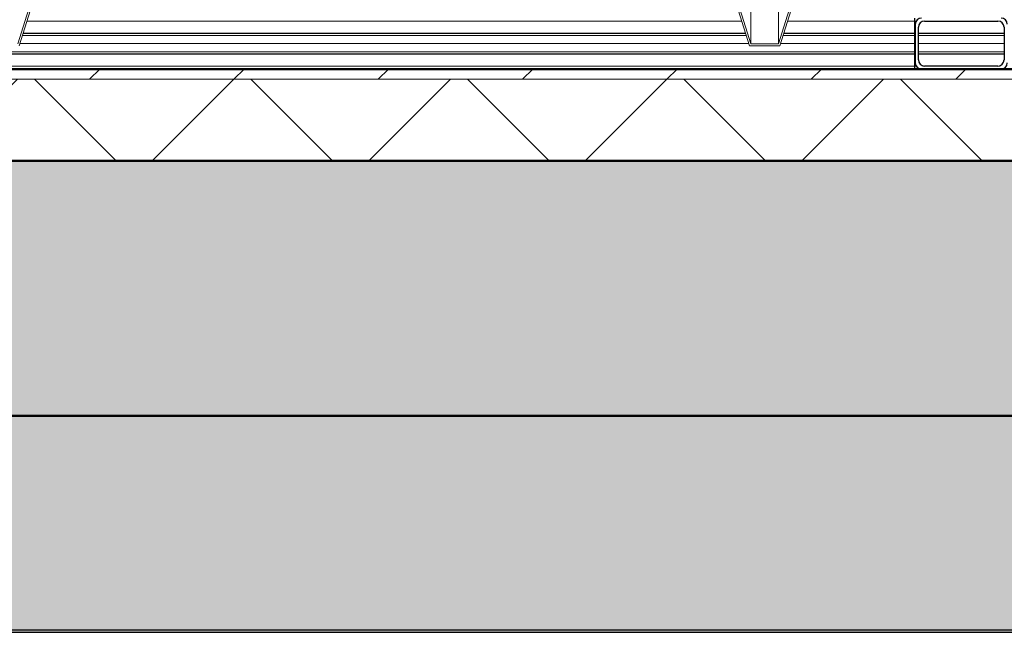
# Model space of a CAD drawing. Extents: x 50445 to 145605, y -10968 to 41989.
# Tile 161 of 256: x 92121 to 93086, y -2365 to -1764. Entities that reach past the tile are written whole.
import ezdxf

# ---------------------------------------------------------------- set-up
doc = ezdxf.new("R2010")
doc.units = 0
doc.header["$LTSCALE"] = 414.30304
doc.header["$MEASUREMENT"] = 0
for name, pattern in [('gestippeld_2_', [6.35, 3.175, -3.175]), ('hartlijn-fijn', [6, 4, -1, 0, -1]), ('stramien', [22.225, 12.7, -3.175, 3.175, -3.175])]:
    doc.linetypes.add(name, pattern=pattern)
doc.layers.get('0').update_dxf_attribs({"linetype": 'CONTINUOUS'})
for name, color, linetype, lineweight in [('20100623 Survey drawing basement_dwg', 8, 'CONTINUOUS', 18), ('A-DETL', 5, 'CONTINUOUS', 18), ('A-EQPM', 6, 'CONTINUOUS', 18), ('A-FLOR-OTLN', 6, 'CONTINUOUS', 18), ('A-FLOR-PATT', 8, 'CONTINUOUS', 50), ('C-BLDG', 6, 'CONTINUOUS', 18), ('DETAIL', 7, 'CONTINUOUS', 18), ('GEBOUW6', 7, 'CONTINUOUS', 18), ('GEBOUW7', 7, 'CONTINUOUS', 18), ('S-BEAM', 4, 'CONTINUOUS', 18), ('S-BEAM-HIDN', 4, 'gestippeld_2_', 18)]:
    doc.layers.add(name, color=color, linetype=linetype, lineweight=lineweight)

# ---------------------------------------------------------------- blocks, each defined once
blk = doc.blocks.new('20100623 Survey drawing basement_dwg_041-460966-plotview doorsnede C C  -  1 op 100')
at = {"layer": 'DETAIL', "flags": 128}
blk.add_lwpolyline([(41815.82, -2480), (41813.14, -2480), (41802.8, -2480), (41784.62, -2480), (41761.11, -2480), (41732.07, -2480), (41700.01, -2480), (41667.23, -2480), (41636.42, -2480), (41610.07, -2480), (41588.34, -2480), (41573.74, -2480), (41566.45, -2480), (41569.13, -2480), (41579.46, -2480), (41597.64, -2480), (41621.16, -2480), (41650.19, -2480), (41682.26, -2480), (41715.03, -2480), (41745.84, -2480), (41772.2, -2480), (41793.92, -2480), (41808.52, -2480)], close=True, dxfattribs=at)
blk = doc.blocks.new('20100623 Survey drawing basement_dwg-249796-plotview doorsnede C C  -  1 op 100')
at = {"layer": 'GEBOUW6', "flags": 128}
for points in [[(38535.89, -2480), (37535.89, -2480), (36783.36, -2480), (36782.56, -2480), (36768.99, -2480), (36765.87, -2480), (30217.25, -2480), (17338.2, -2480), (4509.39, -2480), (3767.2, -2480), (3766.68, -2480)], [(4803.28, -2480), (19071.86, -2480), (19080.55, -2480), (20179.4, -2480), (31937.66, -2480), (37251.97, -2480), (37370.39, -2480), (37374.49, -2480), (37378.2, -2480), (37379.46, -2480)], [(11822.86, -2480), (11505.33, -2480), (7955.66, -2480), (15771.03, -2480), (16128.51, -2480), (16163.03, -2480), (16271.19, -2480), (40271.5, -2480), (40943, -2480), (40943.26, -2480), (40944.06, -2480), (41691.13, -2480), (43534.57, -2480), (44286.9, -2480), (44285.99, -2480), (44285.85, -2480), (45185.45, -2480), (54785.35, -2480), (54792.45, -2480), (54793.44, -2480)]]:
    blk.add_lwpolyline(points, dxfattribs=at)
at = {"layer": 'GEBOUW7'}
for p, q in [((10388.83, -2480), (10955.47, -2480)), ((10544.96, -2480), (11111.61, -2480)), ((10549.69, -2480), (11116.34, -2480)), ((10701.09, -2480), (11267.74, -2480)), ((10825.18, -2480), (11391.83, -2480)), ((10857.22, -2480), (11423.87, -2480)), ((11013.36, -2480), (11580.01, -2480)), ((11100.67, -2480), (11667.32, -2480)), ((11169.49, -2480), (11736.14, -2480)), ((11325.62, -2480), (11892.27, -2480)), ((11376.16, -2480), (11942.81, -2480)), ((11481.76, -2480), (12048.41, -2480)), ((11637.89, -2480), (12204.54, -2480)), ((11651.65, -2480), (12218.3, -2480)), ((11794.02, -2480), (12360.67, -2480))]:
    blk.add_line(p, q, dxfattribs=at)
blk.add_blockref('20100623 Survey drawing basement_dwg_041-460966-plotview doorsnede C C  -  1 op 100', (-30185.8, 0))
blk = doc.blocks.new('97_KA_gestapelde fietsenstalling 8 fietsen 1600x1900 - Type-V116-plotview doorsnede C C  -  1 op 100')
at = {"layer": 'S-BEAM', "lineweight": 25}
for p, q in [((11905.93, -2445), (11821.93, -2445)), ((11821.93, -2465), (11905.93, -2465))]:
    blk.add_line(p, q, dxfattribs=at)
at = {"layer": 'S-BEAM', "linetype": 'hartlijn-fijn'}
blk.add_line((11821.93, -2455), (11905.93, -2455), dxfattribs=at)
at = {"layer": 'S-BEAM-HIDN'}
for p, q in [((11819.74, -2433), (11818.23, -2433)), ((11827.93, -2433), (11826.29, -2433)), ((11901.58, -2433), (11899.93, -2433)), ((11905.93, -2447), (11821.93, -2447)), ((11905.93, -2463), (11821.93, -2463)), ((11819.74, -2477), (11818.23, -2477)), ((11827.93, -2477), (11826.29, -2477)), ((11901.58, -2477), (11899.93, -2477))]:
    blk.add_line(p, q, dxfattribs=at)
blk = doc.blocks.new('97_KA_gestapelde fietsenstalling 16 fietsen 1600x2900 - Type-8054703-plotview doorsnede C C  -  1 op 100')
at = {"layer": 'A-EQPM'}
for p, q in [((10960.11, -2389.64), (10939.65, -2455.12)), ((10941.13, -2457.08), (10962.03, -2390.22)), ((11635.43, -2390.22), (11656.33, -2457.08)), ((11657.81, -2455.12), (11637.35, -2389.64)), ((11705.32, -2389.64), (11684.85, -2455.12)), ((11686.33, -2457.08), (11707.23, -2390.22)), ((11657.81, -2419.11), (11657.81, -2455.12)), ((11684.85, -2421.43), (11684.85, -2455.12)), ((11656.33, -2457.08), (11686.33, -2457.08)), ((11684.85, -2455.12), (11657.81, -2455.12))]:
    blk.add_line(p, q, dxfattribs=at)
at = {"layer": 'S-BEAM', "lineweight": 25}
for p, q in [((11818.23, -2430), (11818.23, -2436)), ((11818.23, -2436), (11818.23, -2444.34)), ((11818.93, -2436), (11818.93, -2474)), ((11821.93, -2471), (11821.93, -2439)), ((11827.93, -2433), (11899.93, -2433)), ((11905.93, -2439), (11905.93, -2471)), ((11652.56, -2445), (10944.9, -2445)), ((11818.23, -2445), (11690.11, -2445)), ((11818.23, -2445), (11818.23, -2449)), ((11818.23, -2449), (11818.23, -2461)), ((10418.82, -2465), (11818.23, -2465)), ((11818.23, -2461), (11818.23, -2465)), ((11818.23, -2464.86), (11818.23, -2474)), ((11818.23, -2474), (11818.23, -2480)), ((11899.93, -2477), (11827.93, -2477))]:
    blk.add_line(p, q, dxfattribs=at)
at = {"layer": 'S-BEAM', "linetype": 'hartlijn-fijn'}
for p, q in [((10941.78, -2455), (11655.68, -2455)), ((11686.98, -2455), (11818.23, -2455))]:
    blk.add_line(p, q, dxfattribs=at)
at = {"layer": 'S-BEAM', "lineweight": 25}
for centre, start, end in [((11824.93, -2436), 90, 180), ((11902.93, -2436), 0, 90), ((11827.93, -2439), 90, 180), ((11899.93, -2439), 0, 90), ((11824.93, -2474), 180, 270), ((11827.93, -2471), 180, 270), ((11899.93, -2471), 270, 0), ((11902.93, -2474), 270, 0)]:
    blk.add_arc(centre, 6, start, end, dxfattribs=at)
at = {"layer": 'S-BEAM-HIDN'}
for p, q in [((11648.81, -2433), (10948.65, -2433)), ((11818.23, -2433), (11693.86, -2433)), ((11653.18, -2447), (10944.28, -2447)), ((11818.23, -2447), (11689.48, -2447)), ((11818.23, -2463), (10418.82, -2463)), ((11818.23, -2477), (10418.82, -2477))]:
    blk.add_line(p, q, dxfattribs=at)
blk = doc.blocks.new('3073_04 constructie_abt_export 08-11-2012_rvt-1-plotview doorsnede C C  -  1 op 100')
at = {"layer": 'A-FLOR-PATT', "lineweight": 18}
blk.add_hatch(color=7, dxfattribs=at).paths.add_polyline_path([(60308.25, -2820), (60308.25, -2570), (4216.6, -2570), (4216.6, -2820), (59972.84, -2820)], flags=0)
at = {"layer": 'S-BEAM', "lineweight": 5}
blk.add_hatch(color=256, dxfattribs=at).paths.add_polyline_path([(6540.97, -3030), (17249.6, -3030), (17249.6, -2820), (4816.6, -2820), (4816.6, -3030), (5320.6, -3030)], flags=0)
at = {"layer": 'A-FLOR-OTLN', "color": 90, "lineweight": 50}
for p, q in [((60308.25, -2570), (4216.6, -2570)), ((4816.6, -2820), (60308.25, -2820))]:
    blk.add_line(p, q, dxfattribs=at)

msp = doc.modelspace()

# ---------------------------------------------------------------- hatches: boundary and pattern name
at = {"layer": 'A-FLOR-PATT', "lineweight": 18}
h = msp.add_hatch(dxfattribs=at)
h.set_pattern_fill('FP_20', color=256, style=0, pattern_type=2)
h.set_pattern_definition([(45, (114825.09, 10064.78), (-70.71068, 70.71068), [])])
h.paths.add_polyline_path([(85856.12, -1822.82), (113573.12, -1822.82), (113573.12, -1812.82), (85856.12, -1812.82)], flags=0)
h.paths.add_polyline_path([(135374.12, -1822.82), (135374.12, -1812.82), (129616.12, -1812.82), (129616.12, -1822.82), (134473.38, -1822.82)], flags=0)
h.paths.add_polyline_path([(125941.12, -1822.82), (125941.12, -1812.82), (115630.12, -1812.82), (115630.12, -1822.82), (125568.07, -1822.82)], flags=0)
h = msp.add_hatch(dxfattribs=at)
h.set_pattern_fill('FP_6', color=256, angle=135, style=0, pattern_type=2)
h.set_pattern_definition([(45, (114825.1, 10064.78), (-106.066, 106.066), []), (135, (114825.1, 10064.78), (-106.066, -106.066), [])])
h.paths.add_polyline_path([(94399.47, -1902.82), (135374.12, -1902.82), (135374.12, -1822.82), (85856.12, -1822.82), (85856.12, -1902.82), (94260.33, -1902.82)], flags=0)
at = {"layer": 'C-BLDG'}
msp.add_hatch(color=256, dxfattribs=at).paths.add_polyline_path([(132247.05, -2364.82), (135365.26, -2364.82), (135365.26, -2362.82), (85545.26, -2362.82), (85545.26, -2364.82), (127794.4, -2364.82)], flags=0)

# ---------------------------------------------------------------- linework, layer by layer
at = {"layer": 'A-DETL', "linetype": 'stramien'}
msp.add_line((137616.78, -1812.82), (76916.78, -1812.82), dxfattribs=at)
at = {"layer": 'A-FLOR-OTLN', "lineweight": 50}
for p, q in [((113463.12, -1812.82), (85856.12, -1812.82)), ((85856.12, -1902.82), (135374.12, -1902.82))]:
    msp.add_line(p, q, dxfattribs=at)
at = {"layer": 'A-FLOR-OTLN'}
msp.add_line((113573.12, -1822.82), (85856.12, -1822.82), dxfattribs=at)
at = {"layer": 'C-BLDG', "lineweight": 25}
for p, q in [((141785.26, -2362.82), (85545.26, -2362.82)), ((85545.26, -2364.82), (141785.26, -2364.82))]:
    msp.add_line(p, q, dxfattribs=at)

# ---------------------------------------------------------------- block references
at = {"lineweight": 5}
msp.add_blockref('3073_04 constructie_abt_export 08-11-2012_rvt-1-plotview doorsnede C C  -  1 op 100', (81179.52, 667.18), dxfattribs=at)
at = {"layer": '20100623 Survey drawing basement_dwg', "color": 7}
msp.add_blockref('20100623 Survey drawing basement_dwg-249796-plotview doorsnede C C  -  1 op 100', (81179.52, 667.18), dxfattribs=at)
at = {"layer": 'A-EQPM'}
for name in ['97_KA_gestapelde fietsenstalling 16 fietsen 1600x2900 - Type-8054703-plotview doorsnede C C  -  1 op 100', '97_KA_gestapelde fietsenstalling 8 fietsen 1600x1900 - Type-V116-plotview doorsnede C C  -  1 op 100']:
    msp.add_blockref(name, (81179.52, 667.18), dxfattribs=at)

doc.saveas('drawing.dxf')
